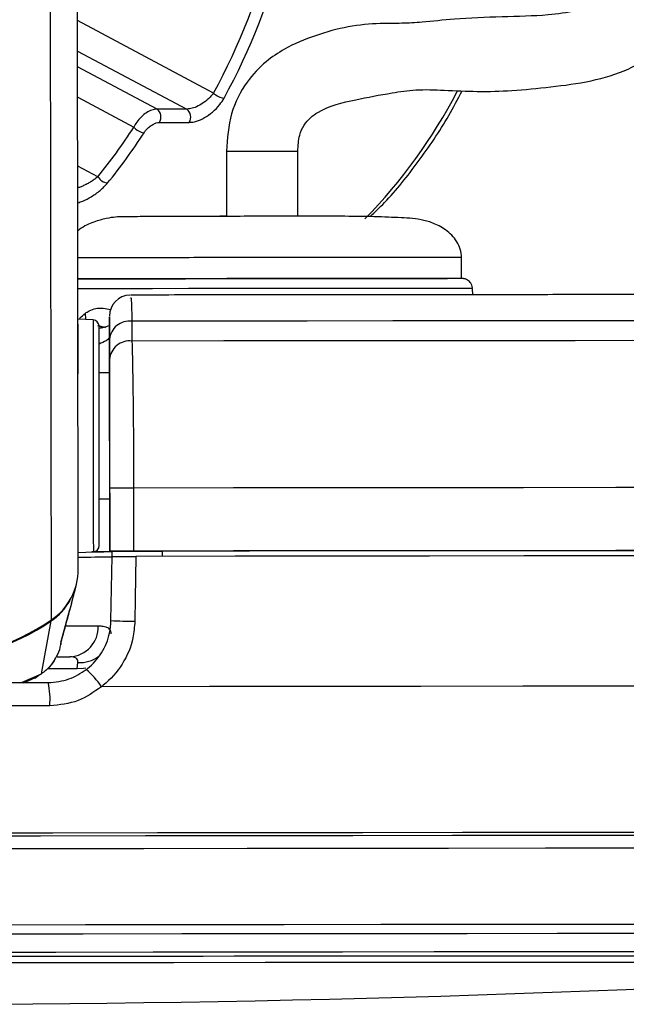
# Model space of a CAD drawing. Header units: millimetres. Extents: x 20 to 22981, y 40 to 19992.
# Tile 150 of 158: x 20424 to 20482, y 6405 to 6499. Entities that reach past the tile are written whole.
import ezdxf

# ---------------------------------------------------------------- set-up
doc = ezdxf.new("R2010")
doc.units = ezdxf.units.MM
doc.header["$LTSCALE"] = 2

msp = doc.modelspace()

# ---------------------------------------------------------------- linework, layer by layer
at = {"color": 7, "linetype": 'Continuous', "lineweight": 25}
for p, q in [((20429.581, 6446.558), (20429.371, 6602.987)), ((20439.905, 6490.342), (20437.076, 6490.342)), ((20437.303, 6489.073), (20440.132, 6489.073)), ((20443.682, 6486.337), (20443.69, 6480.136)), ((20450.488, 6480.192), (20450.48, 6486.347)), ((20466.07, 6474.216), (20466.068, 6476.216)), ((20467.153, 6472.679), (20467.121, 6473.269)), ((20430.98, 6470.277), (20429.549, 6470.35)), ((20432.549, 6470.423), (20432.551, 6468.813)), ((20432.193, 6469.526), (20431.543, 6469.713)), ((20434.69, 6470.159), (20434.689, 6468.267)), ((20432.551, 6468.813), (20432.556, 6465.249)), ((20432.554, 6466.513), (20432.551, 6468.405)), ((20432.556, 6465.249), (20431.556, 6465.248)), ((20432.556, 6465.249), (20432.556, 6465.25)), ((20432.564, 6459.362), (20432.579, 6448.258)), ((20432.579, 6448.274), (20432.57, 6454.274)), ((20434.841, 6454.28), (20434.849, 6448.28)), ((20431.572, 6453.248), (20432.572, 6453.249)), ((20432.579, 6448.241), (20432.572, 6453.249)), ((20432.572, 6453.249), (20432.579, 6448.231)), ((20429.579, 6448.14), (20431.01, 6448.217)), ((20432.579, 6448.274), (20432.579, 6448.258)), ((20432.579, 6448.258), (20437.578, 6448.265)), ((20432.579, 6448.241), (20432.579, 6448.231)), ((20432.796, 6448.241), (20432.579, 6448.241)), ((20432.69, 6441.67), (20432.789, 6447.775)), ((20432.789, 6447.757), (20432.797, 6448.258)), ((20437.578, 6448.277), (20437.578, 6448.265)), ((20437.578, 6448.277), (20437.579, 6447.783)), ((20437.578, 6448.265), (20437.579, 6447.783)), ((20428.923, 6443.294), (20429.362, 6444.974)), ((20428.922, 6443.295), (20428.732, 6442.612)), ((20427.974, 6439.809), (20428.758, 6442.715)), ((20426.084, 6436.599), (20426.997, 6441.633)), ((20427.839, 6439.146), (20427.938, 6439.523)), ((20427.922, 6439.628), (20427.983, 6439.807)), ((20428.004, 6439.876), (20428.018, 6439.923)), ((20427.566, 6438.219), (20428.783, 6438.22)), ((20429.461, 6437.077), (20429.53, 6437.667)), ((20425.445, 6436.177), (20425.822, 6436.458)), ((20424.375, 6435.75), (20425.426, 6436.22))]:
    msp.add_line(p, q, dxfattribs=at)
at = {"color": 8, "linetype": 'Continuous', "lineweight": 25}
for p, q in [((20427.016, 6441.736), (20426.82, 6587.826)), ((20442.453, 6491.875), (20429.511, 6498.761)), ((20429.515, 6495.87), (20439.905, 6490.342)), ((20437.076, 6490.342), (20429.517, 6494.364)), ((20429.521, 6491.473), (20434.866, 6488.629)), ((20431.438, 6483.913), (20429.529, 6484.928)), ((20431.926, 6469.537), (20431.43, 6469.712)), ((20424.179, 6435.764), (20426.084, 6436.599)), ((20425.415, 6436.241), (20426.084, 6436.599)), ((20429.461, 6437.077), (20426.66, 6437.074))]:
    msp.add_line(p, q, dxfattribs=at)
at = {"color": 8, "linetype": 'Continuous', "lineweight": 25, "flags": 128}
for points in [[(20443.681, 6486.337), (20443.701, 6486.338), (20444.1, 6486.34), (20444.952, 6486.343), (20446.129, 6486.345), (20447.45, 6486.347), (20448.716, 6486.348), (20449.732, 6486.348), (20450.345, 6486.348), (20450.461, 6486.346), (20450.461, 6486.346)], [(20461.249, 6473.28), (20458.31, 6473.28), (20454.964, 6473.278), (20451.334, 6473.274), (20447.549, 6473.27), (20443.747, 6473.264), (20440.065, 6473.258), (20436.637, 6473.251), (20433.585, 6473.244), (20431.021, 6473.237), (20429.545, 6473.232)], [(20467.121, 6473.269), (20467.116, 6473.27), (20466.663, 6473.274), (20465.503, 6473.278), (20463.676, 6473.28), (20461.249, 6473.28)], [(20430.277, 6470.313), (20430.282, 6470.354), (20430.252, 6470.912)], [(20430.98, 6470.277), (20430.98, 6470.261), (20430.981, 6469.73), (20430.983, 6468.486), (20430.985, 6466.611), (20430.988, 6464.235), (20430.992, 6461.519)], [(20430.992, 6461.519), (20430.996, 6458.648), (20431, 6455.818), (20431.003, 6453.222), (20431.006, 6451.036), (20431.008, 6449.41), (20431.01, 6448.454), (20431.01, 6448.217)], [(20426.977, 6441.71), (20426.994, 6441.663), (20426.997, 6441.633)], [(20428.395, 6441.16), (20429.494, 6441.163), (20430.594, 6441.166), (20431.48, 6441.17)], [(20430.289, 6437.126), (20430.068, 6437.093), (20429.461, 6437.077)], [(20420.655, 6412.727), (20430.268, 6412.739), (20439.797, 6412.75), (20449.187, 6412.759), (20458.389, 6412.768), (20467.352, 6412.775), (20476.027, 6412.781), (20484.367, 6412.786), (20492.326, 6412.789), (20499.86, 6412.791), (20506.929, 6412.792)], [(20420.571, 6411.856), (20430.049, 6411.868), (20439.444, 6411.878), (20448.702, 6411.888), (20457.774, 6411.896), (20466.611, 6411.903), (20475.164, 6411.909), (20483.386, 6411.914), (20491.233, 6411.917), (20498.661, 6411.919), (20505.631, 6411.92)], [(20418.132, 6410.115), (20427.448, 6410.127), (20436.692, 6410.138), (20445.808, 6410.147), (20454.747, 6410.156), (20463.455, 6410.163), (20471.884, 6410.169), (20479.985, 6410.173), (20487.712, 6410.177), (20495.02, 6410.179), (20501.867, 6410.179)]]:
    msp.add_lwpolyline(points, dxfattribs=at)
at = {"color": 7, "linetype": 'Continuous', "lineweight": 25, "flags": 128}
for points in [[(20443.062, 6480.185), (20443.125, 6480.184), (20443.665, 6480.183)], [(20450.473, 6480.192), (20450.97, 6480.194), (20451.062, 6480.195)], [(20429.511, 6474.176), (20431.23, 6474.183), (20433.599, 6474.19), (20436.486, 6474.197), (20439.78, 6474.204), (20443.354, 6474.21), (20447.07, 6474.216), (20450.787, 6474.22), (20454.361, 6474.223), (20457.655, 6474.226), (20460.542, 6474.226)], [(20431.478, 6474.184), (20429.66, 6474.177), (20429.511, 6474.176)], [(20429.556, 6465.157), (20429.556, 6465.239), (20429.555, 6465.937), (20429.553, 6467.246), (20429.551, 6468.968), (20429.548, 6470.841), (20429.546, 6472.579), (20429.544, 6473.918), (20429.543, 6474.654)], [(20466.07, 6474.216), (20465.773, 6474.22), (20464.76, 6474.223), (20463.068, 6474.225), (20460.761, 6474.226), (20457.927, 6474.226), (20454.677, 6474.224), (20451.134, 6474.22), (20447.435, 6474.216), (20443.722, 6474.211), (20440.138, 6474.204), (20436.82, 6474.198), (20433.896, 6474.191), (20431.478, 6474.184)], [(20460.542, 6474.226), (20462.911, 6474.226), (20464.671, 6474.223), (20464.745, 6474.223)], [(20497.074, 6470.208), (20490.078, 6470.206), (20482.796, 6470.202), (20475.255, 6470.197), (20467.483, 6470.191), (20459.51, 6470.185), (20451.366, 6470.177), (20443.082, 6470.169), (20434.69, 6470.159)], [(20431.561, 6461.396), (20431.557, 6463.965), (20431.554, 6466.212), (20431.552, 6467.985), (20431.55, 6469.162), (20431.55, 6469.663), (20431.55, 6469.678)], [(20499.527, 6468.318), (20492.271, 6468.315), (20484.71, 6468.311), (20476.875, 6468.306), (20468.797, 6468.3), (20460.506, 6468.293), (20452.036, 6468.285), (20443.419, 6468.277), (20434.689, 6468.267)], [(20431.556, 6465.248), (20431.555, 6465.572), (20431.555, 6465.848)], [(20432.556, 6465.25), (20432.556, 6465.138), (20432.556, 6464.806), (20432.557, 6464.265), (20432.558, 6463.535), (20432.559, 6462.644), (20432.561, 6461.626), (20432.562, 6460.518), (20432.564, 6459.362)], [(20431.578, 6448.817), (20431.577, 6449.041), (20431.576, 6449.945), (20431.574, 6451.483), (20431.571, 6453.55), (20431.568, 6456.005), (20431.565, 6458.682), (20431.561, 6461.396)], [(20505.33, 6454.336), (20497.47, 6454.333), (20489.268, 6454.328), (20480.757, 6454.323), (20471.973, 6454.317), (20462.951, 6454.309), (20453.73, 6454.3), (20444.347, 6454.291), (20434.841, 6454.28)], [(20431.573, 6452.648), (20431.572, 6452.787), (20431.572, 6453.248)], [(20432.796, 6448.215), (20432.279, 6448.214), (20430.876, 6448.21)], [(20505.338, 6448.336), (20497.479, 6448.333), (20489.276, 6448.328), (20480.765, 6448.323), (20471.981, 6448.317), (20462.959, 6448.309), (20453.738, 6448.3), (20444.355, 6448.291), (20434.849, 6448.28)], [(20435.063, 6447.78), (20434.997, 6443.781), (20434.962, 6441.606)], [(20505.168, 6447.836), (20497.345, 6447.833), (20489.184, 6447.828), (20480.718, 6447.823), (20471.982, 6447.817), (20463.011, 6447.809), (20453.843, 6447.801), (20444.514, 6447.791), (20435.063, 6447.78)], [(20499.547, 6448.325), (20492.551, 6448.322), (20485.288, 6448.318), (20477.786, 6448.314), (20470.068, 6448.308), (20462.161, 6448.301), (20454.092, 6448.294), (20445.888, 6448.286), (20437.578, 6448.277)], [(20402.492, 6435.735), (20405.513, 6435.739), (20408.538, 6435.743), (20411.566, 6435.748), (20414.595, 6435.752), (20417.624, 6435.756), (20420.652, 6435.76), (20423.678, 6435.764), (20426.699, 6435.767)], [(20507.662, 6435.436), (20499.295, 6435.433), (20490.52, 6435.429), (20481.379, 6435.423), (20471.916, 6435.416), (20462.176, 6435.408), (20452.207, 6435.399), (20442.058, 6435.388), (20431.775, 6435.376)], [(20426.865, 6433.554), (20423.803, 6433.55), (20420.737, 6433.546), (20417.668, 6433.542), (20414.598, 6433.538), (20411.528, 6433.534), (20408.46, 6433.529), (20405.394, 6433.525), (20402.332, 6433.521)], [(20515.533, 6421.513), (20508.961, 6421.513), (20501.16, 6421.511), (20492.938, 6421.508), (20484.334, 6421.503), (20475.39, 6421.497), (20466.151, 6421.49), (20456.66, 6421.481), (20446.964, 6421.472), (20437.111, 6421.461), (20427.148, 6421.45), (20417.124, 6421.437)], [(20515.679, 6421.225), (20508.298, 6421.224), (20500.451, 6421.222), (20492.176, 6421.219), (20483.514, 6421.214), (20474.509, 6421.208), (20465.206, 6421.201), (20455.651, 6421.192), (20445.892, 6421.183), (20435.976, 6421.172), (20425.955, 6421.16), (20415.876, 6421.147)], [(20515.807, 6421.225), (20508.417, 6421.225), (20500.559, 6421.223), (20492.274, 6421.219), (20483.601, 6421.214), (20474.585, 6421.208), (20465.27, 6421.201), (20455.703, 6421.193), (20445.931, 6421.183), (20436.003, 6421.172), (20425.969, 6421.16), (20415.878, 6421.147)], [(20415.868, 6419.967), (20425.87, 6419.98), (20435.816, 6419.992), (20445.657, 6420.002), (20455.342, 6420.012), (20464.825, 6420.02), (20474.058, 6420.028), (20482.994, 6420.034), (20491.59, 6420.038), (20499.802, 6420.042), (20507.59, 6420.044), (20514.915, 6420.044)], [(20416.946, 6409.719), (20426.192, 6409.731), (20435.371, 6409.741), (20444.428, 6409.751), (20453.31, 6409.759), (20461.964, 6409.766), (20470.342, 6409.772), (20478.392, 6409.777), (20486.068, 6409.78), (20493.325, 6409.782), (20500.12, 6409.783)], [(20423.653, 6409.719), (20432.62, 6409.73), (20441.476, 6409.74), (20450.167, 6409.748), (20458.639, 6409.755), (20466.839, 6409.761), (20474.718, 6409.766), (20482.226, 6409.769), (20489.317, 6409.771), (20495.948, 6409.772)], [(20527.643, 6409.081), (20527.643, 6409.081), (20527.246, 6409.092), (20526.137, 6409.103), (20524.323, 6409.112), (20521.815, 6409.12), (20518.63, 6409.127), (20514.788, 6409.133), (20510.312, 6409.138), (20505.231, 6409.141), (20499.578, 6409.143), (20493.387, 6409.143), (20486.699, 6409.142), (20479.555, 6409.14), (20472, 6409.136), (20464.083, 6409.131), (20455.853, 6409.125), (20447.362, 6409.118), (20438.665, 6409.109), (20429.815, 6409.099), (20420.87, 6409.088)]]:
    msp.add_lwpolyline(points, dxfattribs=at)
at = {"color": 7, "linetype": 'Continuous', "lineweight": 25}
for centre, radius, start, end in [((20443.598, 6492.969), 1.584, 223.69226, 264.90392), ((20436.493, 6489.583), 0.957, 327.8274, 52.43349), ((20439.322, 6489.583), 0.957, 327.8274, 52.43349), ((20435.99, 6489.534), 1.443, 218.84456, 264.14019), ((20432.522, 6484.574), 1.27, 211.39189, 262.915), ((20434.548, 6470.648), 2, 91.48484, 180.12809), ((20430.95, 6469.678), 0.6, 0.07703, 87.07703), ((20434.455, 6468.265), 1.909, 82.93586, 175.77439), ((20434.457, 6466.373), 1.909, 83.02205, 175.77834), ((20434.813, 6014.557), 439.724, 89.99635, 90.29217), ((20430.978, 6448.816), 0.6, 273.07703, 0.07703), ((20429.355, 6827.003), 379.288, 270.02905, 270.51875), ((20430.902, 6588.522), 140.301, 270.05987, 270.68459), ((20434.821, 6008.557), 439.724, 89.99635, 90.29217), ((20423.744, 6446.57), 5.837, 304.09389, 359.88434), ((20423.683, 6446.495), 5.884, 304.27951, 330.42137), ((20414.563, 6460.03), 22.13, 235.90972, 304.24433), ((20414.582, 6459.851), 22.046, 270.0269, 304.27349), ((20428.627, 6441.07), 2.854, 273.12064, 1.99546), ((20435.029, 6484.28), 42.675, 266.85811, 269.90958), ((20425.95, 6431.645), 6.918, 32.64096, 50.69284), ((20419.788, 6434.136), 7.101, 355.29371, 13.27982), ((20412.36, 8098.714), 1693.564, 266.251576, 273.902475)]:
    msp.add_arc(centre, radius, start, end, dxfattribs=at)
at = {"color": 8, "linetype": 'Continuous', "lineweight": 25}
for centre, radius, start, end in [((20420.647, 6515.405), 50.718, 315.57079, 332.5253), ((20429.688, 6440.798), 3.136, 267.11926, 306.18869)]:
    msp.add_arc(centre, radius, start, end, dxfattribs=at)
at = {"color": 7, "linetype": 'Continuous', "lineweight": 25}
for centre, major_axis, ratio, start_param, end_param in [((20410.883, 6525.562), (-0.481, 55.199), 0.718681, 4.049716, 4.665426), ((20411.439, 6525.567), (-0.481, 55.999), 0.718516, 4.04981, 4.66552), ((20405.226, 6525.562), (-0.481, 55.199), 0.718681, 3.851206, 3.973159), ((20405.782, 6525.567), (-0.481, 55.999), 0.718516, 3.8513, 3.973253)]:
    msp.add_ellipse(centre, major_axis=major_axis, ratio=ratio, start_param=start_param, end_param=end_param, dxfattribs=at)
for points, knots in [([(20450.48, 6486.347), (20450.507, 6486.865), (20450.554, 6487.778), (20451.19, 6489.179), (20452.92, 6490.551), (20455.721, 6491.207), (20458.945, 6491.818), (20461.794, 6492.252), (20464.655, 6492.141), (20467.693, 6491.985), (20470.928, 6492.084), (20474.455, 6492.429), (20478.34, 6492.93), (20481.421, 6493.829), (20483.632, 6495.038), (20485.011, 6496.162), (20486.051, 6497.419), (20487.116, 6499.354), (20487.698, 6502.395), (20486.946, 6506.675), (20484.747, 6511.696), (20482.469, 6515.158), (20481.18, 6517.116)], [0, 0, 0, 0, 0.022114, 0.038898, 0.072368, 0.146112, 0.207471, 0.244247, 0.286127, 0.338205, 0.395148, 0.456563, 0.515372, 0.570689, 0.597552, 0.623298, 0.646213, 0.667452, 0.719434, 0.785484, 0.878679, 1, 1, 1, 1]), ([(20475.91, 6512.713), (20476.664, 6511.606), (20478.112, 6509.482), (20479.693, 6506.414), (20480.532, 6504.053), (20480.725, 6502.541), (20480.626, 6501.718), (20480.444, 6501.318), (20480.228, 6501.056), (20479.98, 6500.836), (20479.613, 6500.592), (20478.622, 6500.09), (20476.797, 6499.607), (20473.844, 6499.199), (20469.801, 6499.137), (20465.591, 6498.956), (20462.635, 6498.628), (20460.415, 6498.483), (20458.089, 6498.522), (20455.266, 6498.266), (20452.124, 6497.384), (20449.502, 6496.308), (20447.293, 6494.815), (20445.437, 6492.869), (20443.942, 6489.907), (20443.77, 6487.547), (20443.682, 6486.337)], [0, 0, 0, 0, 0.081486, 0.156453, 0.209812, 0.236252, 0.25203, 0.260861, 0.264637, 0.269364, 0.275859, 0.284673, 0.321191, 0.366568, 0.438207, 0.515031, 0.575326, 0.614341, 0.653061, 0.706238, 0.760366, 0.814827, 0.849626, 0.893233, 0.94525, 1, 1, 1, 1]), ([(20442.453, 6491.875), (20442.348, 6491.737), (20442.109, 6491.423), (20441.6, 6490.988), (20441.006, 6490.628), (20440.407, 6490.387), (20440.072, 6490.357), (20439.905, 6490.342)], [0, 0, 0, 0, 0.174874, 0.396366, 0.604299, 0.803217, 1, 1, 1, 1]), ([(20457.359, 6480.108), (20457.82, 6480.545), (20459.463, 6482.1), (20461.981, 6485.317), (20464.457, 6488.882), (20465.7, 6491.288), (20466.111, 6492.084)], [0, 0, 0, 0, 0.135102, 0.481518, 0.828583, 1, 1, 1, 1]), ([(20440.132, 6489.073), (20440.361, 6489.097), (20440.819, 6489.144), (20441.614, 6489.509), (20442.388, 6490.056), (20443.037, 6490.714), (20443.329, 6491.184), (20443.457, 6491.391)], [0, 0, 0, 0, 0.199752, 0.399876, 0.607041, 0.826549, 1, 1, 1, 1]), ([(20437.076, 6490.342), (20436.917, 6490.324), (20436.6, 6490.288), (20436.07, 6490.018), (20435.564, 6489.616), (20435.139, 6489.13), (20434.951, 6488.786), (20434.866, 6488.629)], [0, 0, 0, 0, 0.20315, 0.40434, 0.608443, 0.821733, 1, 1, 1, 1]), ([(20435.843, 6488.099), (20435.906, 6488.188), (20436.044, 6488.383), (20436.335, 6488.659), (20436.669, 6488.888), (20437.009, 6489.043), (20437.205, 6489.063), (20437.303, 6489.073)], [0, 0, 0, 0, 0.18302, 0.400043, 0.604373, 0.802384, 1, 1, 1, 1]), ([(20466.067, 6476.216), (20466.042, 6476.483), (20465.992, 6477.027), (20465.631, 6477.759), (20465.136, 6478.376), (20464.345, 6479.039), (20463.266, 6479.569), (20461.787, 6479.931), (20460.243, 6480.007), (20457.536, 6480.118), (20454.718, 6480.148), (20451.818, 6480.147), (20448.797, 6480.144), (20445.75, 6480.14), (20442.794, 6480.135), (20440.013, 6480.129), (20437.501, 6480.121), (20435.312, 6480.107), (20433.866, 6480.097), (20432.685, 6480.07), (20431.025, 6479.623), (20430.044, 6479.193), (20429.572, 6478.79), (20429.505, 6478.734)], [0, 0, 0, 0, 0.016089, 0.032677, 0.050009, 0.067955, 0.104864, 0.143895, 0.226851, 0.301893, 0.370054, 0.43319, 0.494797, 0.555579, 0.615531, 0.675301, 0.736922, 0.800641, 0.866564, 0.928437, 0.959957, 0.994383, 1, 1, 1, 1]), ([(20467.103, 6473.325), (20467.091, 6473.415), (20467.068, 6473.603), (20466.921, 6473.836), (20466.744, 6474.011), (20466.567, 6474.118), (20466.416, 6474.175), (20466.307, 6474.2), (20466.247, 6474.208), (20466.209, 6474.212), (20466.174, 6474.215), (20466.128, 6474.217), (20466.029, 6474.218), (20465.699, 6474.221), (20464.984, 6474.223), (20464.682, 6474.223)], [0, 0, 0, 0, 0.031824, 0.066302, 0.095079, 0.119353, 0.139051, 0.152864, 0.161566, 0.17032, 0.183894, 0.213452, 0.320439, 0.712254, 1, 1, 1, 1]), ([(20490.266, 6472.692), (20489.436, 6472.692), (20486.176, 6472.691), (20480.223, 6472.688), (20472.312, 6472.683), (20464.106, 6472.677), (20455.661, 6472.67), (20447.011, 6472.662), (20439.944, 6472.654), (20435.76, 6472.65), (20434.545, 6472.648)], [0, 0, 0, 0, 0.050579, 0.198705, 0.346847, 0.494983, 0.643115, 0.791244, 0.93937, 1, 1, 1, 1]), ([(20432.551, 6468.405), (20432.55, 6469.201), (20432.548, 6470.845), (20432.549, 6470.567), (20432.549, 6470.423)], [0, 0, 0, 0, 0.484204, 1, 1, 1, 1]), ([(20432.53, 6469.734), (20432.347, 6469.665), (20432.107, 6469.575), (20431.705, 6469.478), (20431.609, 6469.455)], [0, 0, 0, 0, 0.761283, 1, 1, 1, 1]), ([(20434.689, 6468.267), (20434.715, 6467.245), (20434.767, 6465.2), (20434.818, 6460.473), (20434.837, 6456.636), (20434.84, 6454.564), (20434.841, 6454.28)], [0, 0, 0, 0, 0.317078, 0.634488, 0.949899, 1, 1, 1, 1]), ([(20432.57, 6454.274), (20432.57, 6454.523), (20432.568, 6456.336), (20432.563, 6459.694), (20432.558, 6463.83), (20432.555, 6465.619), (20432.554, 6466.513)], [0, 0, 0, 0, 0.050069, 0.365309, 0.6827, 1, 1, 1, 1]), ([(20432.789, 6447.775), (20432.811, 6447.775), (20432.855, 6447.776), (20433.2, 6447.777), (20433.707, 6447.778), (20434.356, 6447.78), (20434.823, 6447.78), (20435.063, 6447.78)], [0, 0, 0, 0, 0.197556, 0.39511, 0.592696, 0.790302, 1, 1, 1, 1]), ([(20428.732, 6442.612), (20428.601, 6442.124), (20428.336, 6441.134), (20428.061, 6440.135), (20427.922, 6439.628)], [0, 0, 0, 0, 0.493257, 1, 1, 1, 1]), ([(20430.332, 6436.998), (20430.374, 6437.03), (20430.948, 6437.476), (20431.885, 6438.549), (20432.579, 6440.2), (20432.66, 6441.271), (20432.69, 6441.67)], [0, 0, 0, 0, 0.029546, 0.405549, 0.779029, 1, 1, 1, 1]), ([(20431.48, 6441.17), (20431.639, 6441.164), (20432.261, 6441.141), (20432.64, 6440.875), (20432.665, 6440.492), (20432.671, 6440.411)], [0, 0, 0, 0, 0.21314, 0.833707, 1, 1, 1, 1]), ([(20434.962, 6441.606), (20434.921, 6441.075), (20434.811, 6439.645), (20433.872, 6437.442), (20432.606, 6436.013), (20431.832, 6435.42), (20431.775, 6435.376)], [0, 0, 0, 0, 0.220493, 0.593656, 0.970348, 1, 1, 1, 1]), ([(20426.45, 6436.926), (20426.534, 6436.985), (20426.868, 6437.222), (20427.203, 6437.644), (20427.356, 6438.025), (20427.393, 6438.116)], [0, 0, 0, 0, 0.203781, 0.810445, 1, 1, 1, 1]), ([(20429.53, 6437.667), (20429.535, 6437.726), (20429.551, 6437.951), (20429.392, 6438.124), (20429.077, 6438.21), (20428.893, 6438.216), (20428.783, 6438.22)], [0, 0, 0, 0, 0.1676088, 0.6396687, 0.7846509, 1, 1, 1, 1]), ([(20426.699, 6435.767), (20427.381, 6435.828), (20428.693, 6435.944), (20429.8, 6436.656), (20430.332, 6436.998)], [0, 0, 0, 0, 0.5195201, 1, 1, 1, 1]), ([(20431.775, 6435.376), (20431.06, 6434.87), (20429.588, 6433.826), (20427.79, 6433.646), (20426.865, 6433.554)], [0, 0, 0, 0, 0.485349, 1, 1, 1, 1])]:
    msp.add_open_spline(points, degree=3, knots=knots, dxfattribs=at)
at = {"color": 8, "linetype": 'Continuous', "lineweight": 25}
for points, knots in [([(20431.438, 6483.913), (20431.347, 6483.837), (20431.164, 6483.684), (20430.849, 6483.469), (20430.511, 6483.27), (20430.175, 6483.101), (20429.846, 6482.955), (20429.636, 6482.88), (20429.532, 6482.843)], [0, 0, 0, 0, 0.18263, 0.368792, 0.539405, 0.713269, 0.859096, 1, 1, 1, 1]), ([(20429.534, 6481.43), (20429.692, 6481.479), (20430.12, 6481.613), (20430.867, 6482.018), (20431.707, 6482.602), (20432.141, 6483.072), (20432.365, 6483.314)], [0, 0, 0, 0, 0.148543, 0.401525, 0.691543, 1, 1, 1, 1]), ([(20431.475, 6476.184), (20430.77, 6476.181), (20429.975, 6476.179), (20429.556, 6476.176), (20429.509, 6476.176)], [0, 0, 0, 0, 0.885845, 1, 1, 1, 1]), ([(20466.036, 6476.215), (20465.991, 6476.217), (20465.897, 6476.22), (20464.861, 6476.223), (20463.171, 6476.225), (20460.846, 6476.226), (20457.995, 6476.226), (20454.723, 6476.224), (20451.158, 6476.221), (20447.434, 6476.216), (20443.698, 6476.211), (20440.088, 6476.205), (20436.758, 6476.198), (20433.781, 6476.191), (20432.244, 6476.186), (20431.475, 6476.184)], [0, 0, 0, 0, 0.069949, 0.147453, 0.224958, 0.302462, 0.379966, 0.45747, 0.534975, 0.612479, 0.689983, 0.767487, 0.844992, 0.922496, 1, 1, 1, 1]), ([(20434.545, 6472.36), (20434.564, 6472.415), (20434.604, 6472.528), (20434.652, 6471.471), (20434.68, 6470.519), (20434.69, 6470.159)], [0, 0, 0, 0, 0.365369, 0.760283, 1, 1, 1, 1]), ([(20430.252, 6470.912), (20430.37, 6470.995), (20430.877, 6471.35), (20431.635, 6471.483), (20432.428, 6471.315), (20432.673, 6471.263)], [0, 0, 0, 0, 0.173355, 0.745374, 1, 1, 1, 1]), ([(20429.646, 6470.345), (20429.673, 6470.378), (20429.841, 6470.579), (20430.064, 6470.76), (20430.252, 6470.912)], [0, 0, 0, 0, 0.162712, 1, 1, 1, 1]), ([(20432.551, 6468.813), (20432.522, 6468.638), (20432.477, 6468.359), (20431.803, 6468.089), (20431.552, 6467.988)], [0, 0, 0, 0, 0.626587, 1, 1, 1, 1]), ([(20427.922, 6439.628), (20427.905, 6439.451), (20427.885, 6439.253), (20427.924, 6439.499), (20427.928, 6439.525)], [0, 0, 0, 0, 0.8917315, 1, 1, 1, 1]), ([(20427.837, 6439.146), (20427.836, 6439.138), (20427.779, 6438.807), (20427.481, 6438.155), (20426.915, 6437.268), (20426.355, 6436.817), (20426.084, 6436.599)], [0, 0, 0, 0, 0.007521, 0.319756, 0.671227, 1, 1, 1, 1])]:
    msp.add_open_spline(points, degree=3, knots=knots, dxfattribs=at)

doc.saveas('drawing.dxf')
